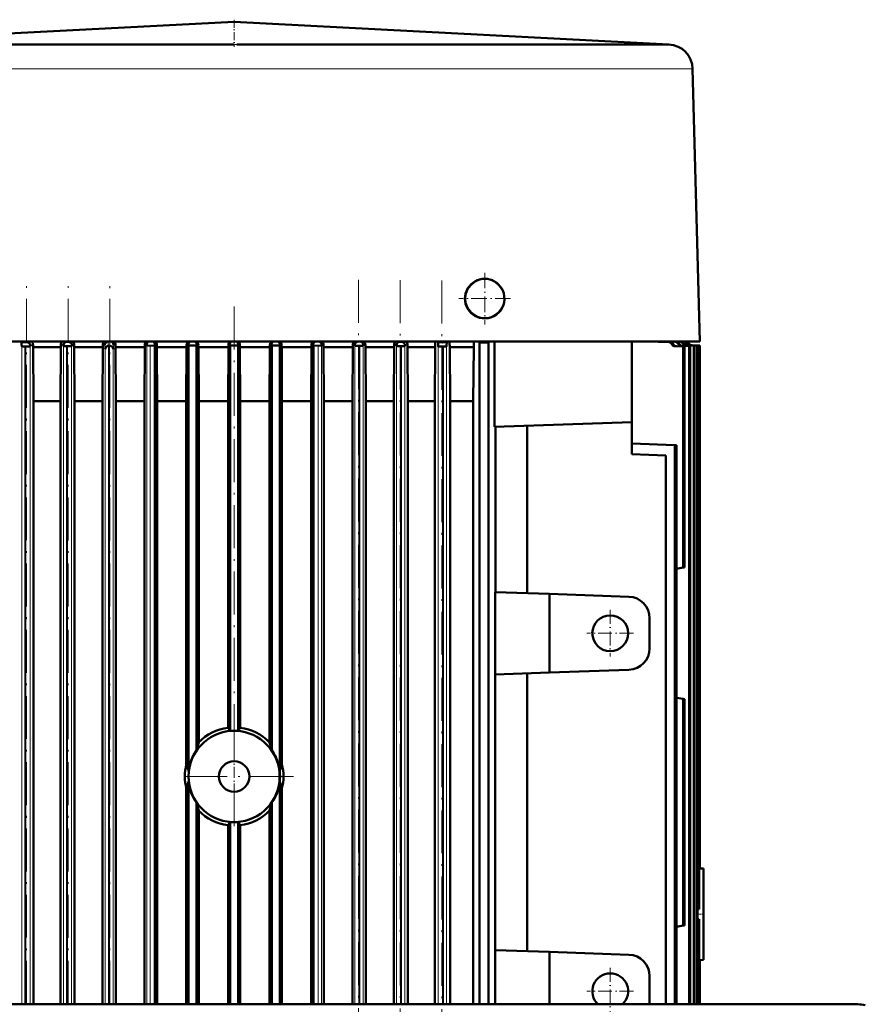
# Model space of a CAD drawing. Extents: x -2073 to 2460, y -1789 to 708.
# Tile 11 of 93: x -1603 to -1367, y 433 to 708. Entities that reach past the tile are written whole.
import ezdxf

# ---------------------------------------------------------------- set-up
doc = ezdxf.new("R2010")
doc.units = 0
doc.linetypes.add('DASHDOT', pattern=[18.5, 12, -3, 0.5, -3])

msp = doc.modelspace()

# ---------------------------------------------------------------- linework, layer by layer
at = {"color": 7, "lineweight": 50}
for p, q in [((-1543.26, 707.67), (-1664.63, 701.38)), ((-1543.26, 707.67), (-1421.89, 701.38)), ((-1644.38, 701.39), (-1551.21, 701.39)), ((-1539.29, 701.39), (-1542.47, 701.38)), ((-1535.31, 701.39), (-1539.29, 701.39)), ((-1535.31, 701.39), (-1500.14, 701.39)), ((-1500.14, 701.39), (-1442.14, 701.39)), ((-1442.14, 701.39), (-1437.7, 701.39)), ((-1437.7, 701.39), (-1423.87, 701.39)), ((-1423.87, 701.39), (-1422.33, 701.39)), ((-1421.96, 701.38), (-1421.89, 701.38)), ((-1415.25, 694.57), (-1413.26, 618.39)), ((-1543.26, 618.39), (-1610.83, 618.39)), ((-1602.6, 618.18), (-1602.83, 618.39)), ((-1600.17, 618.2), (-1602.6, 618.18)), ((-1601.18, 618.19), (-1602.6, 618.18)), ((-1602.51, 617.01), (-1602.56, 617.05)), ((-1601.68, 616.99), (-1601.54, 616.99)), ((-1601.54, 618.19), (-1601.54, 618.12)), ((-1601.54, 616.99), (-1601.41, 616.99)), ((-1601.39, 618.17), (-1601.39, 618.17)), ((-1600.21, 617.07), (-1600.24, 617.04)), ((-1599.41, 617.38), (-1599.4, 616.77)), ((-1591.65, 616.77), (-1599.4, 616.77)), ((-1599.3, 601.71), (-1599.4, 616.77)), ((-1591.75, 601.71), (-1591.65, 616.77)), ((-1591.65, 617.42), (-1591.65, 616.77)), ((-1590.94, 617.16), (-1590.89, 617.11)), ((-1590.02, 617.09), (-1589.88, 617.09)), ((-1589.56, 618.3), (-1589.98, 618.29)), ((-1589.87, 618.29), (-1589.88, 618.24)), ((-1589.88, 617.09), (-1589.75, 617.09)), ((-1589.77, 618.28), (-1589.77, 618.27)), ((-1588.58, 617.18), (-1588.62, 617.14)), ((-1587.92, 617.38), (-1587.91, 616.77)), ((-1579.91, 616.77), (-1587.91, 616.77)), ((-1587.82, 601.71), (-1587.91, 616.77)), ((-1580, 601.71), (-1579.91, 616.77)), ((-1579.9, 617.42), (-1579.91, 616.77)), ((-1577.97, 618.38), (-1578.35, 618.38)), ((-1578.24, 617.17), (-1578.31, 617.17)), ((-1578.24, 617.17), (-1578.22, 617.17)), ((-1578.22, 618.37), (-1578.14, 618.36)), ((-1578.22, 618.34), (-1578.14, 618.36)), ((-1578.22, 617.17), (-1578.09, 617.18)), ((-1578.14, 617.17), (-1578.22, 617.17)), ((-1578.22, 617.16), (-1578.14, 617.17)), ((-1578.04, 617.18), (-1578.09, 617.18)), ((-1577.93, 618.38), (-1577.97, 618.38)), ((-1576.4, 617.39), (-1576.39, 616.77)), ((-1568.2, 616.77), (-1576.39, 616.77)), ((-1576.3, 601.71), (-1576.39, 616.77)), ((-1568.29, 601.71), (-1568.2, 616.77)), ((-1568.2, 617.41), (-1568.2, 616.77)), ((-1567.69, 617.31), (-1567.64, 617.26)), ((-1565.41, 617.24), (-1566.7, 617.23)), ((-1566.51, 617.23), (-1566.56, 617.23)), ((-1566.56, 617.22), (-1566.51, 617.23)), ((-1565.33, 617.32), (-1565.41, 617.24)), ((-1565.41, 617.24), (-1565.41, 433.24)), ((-1564.84, 617.39), (-1564.83, 616.77)), ((-1564.83, 616.77), (-1556.53, 616.77)), ((-1564.75, 601.71), (-1564.83, 616.77)), ((-1556.62, 601.71), (-1556.53, 616.77)), ((-1556.52, 617.41), (-1556.53, 616.77)), ((-1556.06, 617.35), (-1555.98, 617.27)), ((-1555.98, 498.39), (-1555.98, 617.27)), ((-1554.88, 617.27), (-1555.98, 617.27)), ((-1554.91, 617.27), (-1554.91, 617.26)), ((-1554.89, 617.27), (-1554.91, 617.27)), ((-1554.91, 617.26), (-1554.89, 617.27)), ((-1554.89, 617.27), (-1554.91, 617.27)), ((-1554.91, 617.26), (-1554.89, 617.27)), ((-1553.78, 617.27), (-1554.88, 617.27)), ((-1553.71, 617.35), (-1553.78, 617.27)), ((-1553.78, 617.27), (-1553.78, 504.19)), ((-1553.26, 617.4), (-1553.25, 616.77)), ((-1553.25, 616.77), (-1544.88, 616.77)), ((-1553.16, 601.71), (-1553.25, 616.77)), ((-1544.97, 601.71), (-1544.88, 616.77)), ((-1544.88, 617.4), (-1544.88, 616.77)), ((-1544.44, 617.36), (-1544.36, 617.28)), ((-1544.36, 617.28), (-1544.36, 509.64)), ((-1544.36, 617.28), (-1543.36, 617.28)), ((-1543.26, 617.28), (-1543.36, 617.28)), ((-1475.69, 618.39), (-1543.26, 618.39)), ((-1543.16, 617.28), (-1543.26, 617.28)), ((-1543.26, 617.28), (-1543.26, 617.28)), ((-1543.16, 617.28), (-1542.16, 617.28)), ((-1542.08, 617.36), (-1542.16, 617.28)), ((-1542.16, 617.28), (-1542.16, 509.64)), ((-1541.64, 617.4), (-1541.63, 616.77)), ((-1533.27, 616.77), (-1541.63, 616.77)), ((-1541.55, 601.71), (-1541.63, 616.77)), ((-1533.36, 601.71), (-1533.27, 616.77)), ((-1533.26, 617.4), (-1533.27, 616.77)), ((-1532.81, 617.35), (-1532.73, 617.27)), ((-1532.73, 617.27), (-1532.73, 504.19)), ((-1531.63, 617.27), (-1532.73, 617.27)), ((-1530.53, 617.27), (-1531.63, 617.27)), ((-1531.63, 617.27), (-1531.61, 617.26)), ((-1531.63, 617.27), (-1531.61, 617.27)), ((-1531.63, 617.27), (-1531.61, 617.27)), ((-1531.61, 617.27), (-1531.61, 617.26)), ((-1530.46, 617.35), (-1530.53, 617.27)), ((-1530.53, 617.27), (-1530.53, 498.39)), ((-1530, 617.41), (-1529.99, 616.77)), ((-1521.68, 616.77), (-1529.99, 616.77)), ((-1529.9, 601.71), (-1529.99, 616.77)), ((-1521.77, 601.71), (-1521.68, 616.77)), ((-1521.68, 617.39), (-1521.68, 616.77)), ((-1521.19, 617.32), (-1521.11, 617.24)), ((-1521.11, 617.24), (-1521.11, 433.24)), ((-1519.82, 617.23), (-1521.11, 617.24)), ((-1520, 617.23), (-1519.95, 617.23)), ((-1519.95, 617.22), (-1520, 617.23)), ((-1518.83, 617.31), (-1518.88, 617.26)), ((-1518.32, 617.41), (-1518.31, 616.77)), ((-1510.13, 616.77), (-1518.31, 616.77)), ((-1518.22, 601.71), (-1518.31, 616.77)), ((-1510.22, 601.71), (-1510.13, 616.77)), ((-1510.12, 617.39), (-1510.13, 616.77)), ((-1509.56, 617.26), (-1509.52, 617.22)), ((-1508.17, 618.38), (-1508.59, 618.38)), ((-1508.3, 617.17), (-1508.43, 617.18)), ((-1508.38, 618.36), (-1508.3, 618.37)), ((-1508.38, 618.36), (-1508.3, 618.37)), ((-1508.38, 618.36), (-1508.38, 618.36)), ((-1508.38, 618.36), (-1508.3, 618.34)), ((-1508.3, 618.37), (-1508.3, 618.34)), ((-1508.16, 617.17), (-1508.3, 617.17)), ((-1507.21, 617.24), (-1507.25, 617.2)), ((-1506.61, 617.42), (-1506.61, 616.77)), ((-1498.61, 616.77), (-1506.61, 616.77)), ((-1506.51, 601.71), (-1506.61, 616.77)), ((-1498.7, 601.71), (-1498.61, 616.77)), ((-1498.6, 617.38), (-1498.61, 616.77)), ((-1497.94, 617.18), (-1497.9, 617.14)), ((-1496.54, 618.29), (-1496.96, 618.3)), ((-1496.64, 617.09), (-1496.77, 617.09)), ((-1496.75, 618.28), (-1496.75, 618.27)), ((-1496.64, 618.29), (-1496.64, 618.24)), ((-1496.5, 617.09), (-1496.64, 617.09)), ((-1495.58, 617.16), (-1495.63, 617.11)), ((-1494.87, 617.42), (-1494.86, 616.77)), ((-1487.12, 616.77), (-1494.86, 616.77)), ((-1494.77, 601.71), (-1494.86, 616.77)), ((-1487.22, 601.71), (-1487.12, 616.77)), ((-1486.55, 618.39), (-1486.34, 618.2)), ((-1483.92, 618.18), (-1486.34, 618.2)), ((-1486.31, 617.07), (-1486.27, 617.04)), ((-1485.13, 618.17), (-1485.13, 618.17)), ((-1484.97, 616.99), (-1485.11, 616.99)), ((-1484.98, 618.19), (-1484.98, 618.12)), ((-1484.84, 616.99), (-1484.97, 616.99)), ((-1484.01, 617.01), (-1483.96, 617.05)), ((-1483.92, 618.18), (-1483.69, 618.39)), ((-1482.97, 601.71), (-1483.08, 616.77)), ((-1476.33, 616.77), (-1483.08, 616.77)), ((-1476.4, 609.29), (-1476.33, 616.77)), ((-1450.88, 618.39), (-1475.69, 618.39)), ((-1474.77, 618.14), (-1475.07, 618.39)), ((-1474.77, 433.24), (-1474.77, 618.14)), ((-1472.27, 618.14), (-1474.77, 618.14)), ((-1472.27, 618.14), (-1471.97, 618.39)), ((-1472.27, 433.24), (-1472.27, 618.14)), ((-1470.54, 594.55), (-1470.54, 618.39)), ((-1435.78, 618.39), (-1450.88, 618.39)), ((-1413.26, 618.39), (-1435.78, 618.39)), ((-1432.26, 595.89), (-1432.26, 618.39)), ((-1421.94, 618.21), (-1427.92, 618.39)), ((-1421.52, 618.23), (-1426.48, 618.39)), ((-1420.18, 618.31), (-1422.57, 618.39)), ((-1419.86, 618.33), (-1421.56, 618.39)), ((-1417.94, 616.98), (-1420.16, 617.05)), ((-1417.57, 617), (-1419.76, 617.07)), ((-1416.19, 617.08), (-1418.41, 617.16)), ((-1415.92, 617.1), (-1418.11, 617.18)), ((-1417.94, 616.98), (-1417.57, 617)), ((-1417.94, 555.24), (-1417.94, 616.98)), ((-1417.57, 617), (-1417.57, 555.3)), ((-1414.9, 617.17), (-1417.12, 617.24)), ((-1414.7, 617.18), (-1416.9, 617.26)), ((-1414, 617.23), (-1416.22, 617.31)), ((-1416.19, 617.08), (-1415.92, 617.1)), ((-1416.19, 496.89), (-1416.19, 617.08)), ((-1413.87, 617.24), (-1416.08, 617.32)), ((-1415.92, 496.89), (-1415.92, 617.1)), ((-1413.46, 617.27), (-1415.68, 617.35)), ((-1413.4, 617.27), (-1415.61, 617.35)), ((-1413.26, 617.28), (-1415.48, 617.36)), ((-1415.48, 617.36), (-1413.26, 617.28)), ((-1414.9, 496.89), (-1414.9, 617.17)), ((-1414.9, 617.17), (-1414.8, 617.17)), ((-1414.8, 617.17), (-1414.7, 617.18)), ((-1414.7, 496.89), (-1414.7, 617.18)), ((-1414, 617.23), (-1414, 496.89)), ((-1414, 617.23), (-1413.93, 617.23)), ((-1413.93, 617.23), (-1413.87, 617.24)), ((-1413.87, 617.24), (-1413.87, 496.89)), ((-1413.46, 496.89), (-1413.46, 617.27)), ((-1413.46, 617.27), (-1413.43, 617.27)), ((-1413.43, 617.27), (-1413.4, 617.27)), ((-1413.4, 496.89), (-1413.4, 617.27)), ((-1413.26, 617.28), (-1413.26, 496.89)), ((-1413.26, 617.28), (-1413.26, 496.89)), ((-1413.26, 617.28), (-1413.26, 617.28)), ((-1476.48, 601.71), (-1476.4, 609.29)), ((-1599.3, 433.24), (-1599.3, 601.71)), ((-1599.3, 601.71), (-1591.75, 601.71)), ((-1591.75, 433.24), (-1591.75, 601.71)), ((-1587.82, 433.24), (-1587.82, 601.71)), ((-1587.82, 601.71), (-1580, 601.71)), ((-1580, 433.24), (-1580, 601.71)), ((-1576.3, 433.24), (-1576.3, 601.71)), ((-1576.3, 601.71), (-1568.29, 601.71)), ((-1568.29, 433.24), (-1568.29, 601.71)), ((-1564.75, 433.24), (-1564.75, 601.71)), ((-1564.75, 601.71), (-1556.62, 601.71)), ((-1556.62, 500.2), (-1556.62, 601.71)), ((-1553.16, 506.42), (-1553.16, 601.71)), ((-1553.16, 601.71), (-1544.97, 601.71)), ((-1544.97, 510.5), (-1544.97, 601.71)), ((-1541.55, 510.5), (-1541.55, 601.71)), ((-1541.55, 601.71), (-1533.36, 601.71)), ((-1533.36, 506.42), (-1533.36, 601.71)), ((-1529.9, 500.2), (-1529.9, 601.71)), ((-1529.9, 601.71), (-1521.77, 601.71)), ((-1521.77, 433.24), (-1521.77, 601.71)), ((-1518.22, 433.24), (-1518.22, 601.71)), ((-1518.22, 601.71), (-1510.22, 601.71)), ((-1510.22, 433.24), (-1510.22, 601.71)), ((-1506.51, 433.24), (-1506.51, 601.71)), ((-1506.51, 601.71), (-1498.7, 601.71)), ((-1498.7, 433.24), (-1498.7, 601.71)), ((-1494.77, 433.24), (-1494.77, 601.71)), ((-1494.77, 601.71), (-1487.22, 601.71)), ((-1487.22, 433.24), (-1487.22, 601.71)), ((-1482.97, 433.24), (-1482.97, 601.71)), ((-1482.97, 601.71), (-1477.14, 601.71)), ((-1477.14, 601.71), (-1476.48, 601.71)), ((-1476.48, 433.24), (-1476.48, 601.71)), ((-1470.54, 594.55), (-1432.26, 595.89)), ((-1470.29, 548.39), (-1470.29, 594.56)), ((-1461.45, 594.87), (-1461.45, 548.08)), ((-1432.26, 595.89), (-1432.26, 586.89)), ((-1420.24, 589.47), (-1432.26, 589.89)), ((-1420.24, 589.47), (-1419.76, 589.45)), ((-1420.24, 589.47), (-1420.24, 496.89)), ((-1419.76, 589.45), (-1419.76, 496.89)), ((-1432.26, 586.89), (-1422.76, 586.56)), ((-1422.76, 586.56), (-1422.76, 433.24)), ((-1419.76, 554.92), (-1417.94, 555.24)), ((-1417.57, 555.3), (-1417.94, 555.24)), ((-1470.34, 525.38), (-1470.34, 548.39)), ((-1470.34, 548.39), (-1455.26, 547.87)), ((-1433.05, 547.09), (-1455.26, 547.87)), ((-1455.26, 525.91), (-1455.26, 547.87)), ((-1427.26, 532.68), (-1427.26, 541.09)), ((-1455.26, 525.91), (-1470.34, 525.38)), ((-1470.34, 448.39), (-1470.34, 525.38)), ((-1461.45, 525.69), (-1461.45, 448.08)), ((-1433.05, 526.69), (-1455.26, 525.91)), ((-1419.76, 518.86), (-1417.94, 518.54)), ((-1417.57, 518.48), (-1417.94, 518.54)), ((-1417.94, 496.89), (-1417.94, 518.54)), ((-1417.57, 518.48), (-1417.57, 496.89)), ((-1530.53, 498.39), (-1530.58, 498.19)), ((-1530.58, 495.58), (-1530.58, 498.19)), ((-1530.53, 495.39), (-1530.53, 498.39)), ((-1555.98, 495.39), (-1555.98, 433.24)), ((-1530.58, 495.58), (-1530.53, 495.39)), ((-1530.53, 495.39), (-1530.53, 433.24)), ((-1420.24, 496.89), (-1420.24, 433.24)), ((-1419.76, 496.89), (-1419.76, 433.24)), ((-1417.94, 455.24), (-1417.94, 496.89)), ((-1417.57, 496.89), (-1417.57, 455.3)), ((-1416.19, 433.24), (-1416.19, 496.89)), ((-1415.92, 433.24), (-1415.92, 496.89)), ((-1414.9, 433.24), (-1414.9, 496.89)), ((-1414.7, 433.24), (-1414.7, 496.89)), ((-1414, 496.89), (-1414, 433.24)), ((-1413.87, 496.89), (-1413.87, 433.24)), ((-1413.46, 459.79), (-1413.46, 496.89)), ((-1413.4, 465.67), (-1413.4, 496.89)), ((-1413.26, 496.89), (-1413.26, 471.13)), ((-1413.26, 496.89), (-1413.26, 471.18)), ((-1556.62, 493.58), (-1556.62, 433.24)), ((-1529.9, 493.58), (-1529.9, 433.24)), ((-1553.78, 489.59), (-1553.78, 433.24)), ((-1553.16, 433.24), (-1553.16, 487.36)), ((-1533.36, 433.24), (-1533.36, 487.36)), ((-1532.73, 489.59), (-1532.73, 433.24)), ((-1544.36, 484.13), (-1544.36, 433.24)), ((-1542.16, 484.13), (-1542.16, 433.24)), ((-1544.97, 433.24), (-1544.97, 483.27)), ((-1541.55, 433.24), (-1541.55, 483.27)), ((-1413.26, 471.13), (-1413.4, 471.14)), ((-1413.26, 471.18), (-1412.26, 471.14)), ((-1413.26, 471.13), (-1413.26, 471.18)), ((-1412.26, 471.14), (-1412.26, 445.64)), ((-1413.87, 459.83), (-1413.46, 459.79)), ((-1413.46, 456.98), (-1413.87, 456.95)), ((-1413.46, 456.98), (-1413.46, 433.24)), ((-1419.76, 454.92), (-1417.94, 455.24)), ((-1417.57, 455.3), (-1417.94, 455.24)), ((-1413.4, 451.1), (-1413.4, 433.24)), ((-1470.34, 433.24), (-1470.34, 448.39)), ((-1455.26, 447.87), (-1470.34, 448.39)), ((-1455.26, 433.24), (-1455.26, 447.87)), ((-1433.05, 447.09), (-1455.26, 447.87)), ((-1413.4, 445.64), (-1413.26, 445.64)), ((-1413.26, 445.59), (-1413.26, 445.64)), ((-1413.26, 445.64), (-1413.26, 433.24)), ((-1412.26, 445.64), (-1413.26, 445.59)), ((-1413.26, 445.59), (-1413.26, 433.24)), ((-1427.26, 433.24), (-1427.26, 441.09)), ((-1384.12, 433.24), (-1696.92, 433.24)), ((-1384.12, 433.24), (-1369.13, 433.24))]:
    msp.add_line(p, q, dxfattribs=at)
at = {"color": 7, "linetype": 'DASHDOT', "lineweight": 18, "ltscale": 0.188602}
msp.add_line((-1543.26, 708.29), (-1543.26, 700.75), dxfattribs=at)
at = {"color": 7, "lineweight": 18}
for p, q in [((-1542.47, 701.38), (-1543.26, 701.38)), ((-1649.33, 694.57), (-1543.32, 694.57)), ((-1543.32, 694.57), (-1543.2, 694.57)), ((-1543.2, 694.57), (-1499.32, 694.57)), ((-1499.32, 694.57), (-1437.19, 694.57)), ((-1437.19, 694.57), (-1415.25, 694.57)), ((-1602.56, 617.05), (-1600.21, 617.07)), ((-1602.51, 433.24), (-1602.51, 617.01)), ((-1601.68, 496.89), (-1601.68, 616.99)), ((-1601.41, 496.89), (-1601.41, 616.99)), ((-1601.18, 618.19), (-1601.16, 618.22)), ((-1601.16, 618.22), (-1601.13, 618.24)), ((-1600.24, 433.24), (-1600.24, 617.04)), ((-1600.19, 617.17), (-1600.17, 617.19)), ((-1600.17, 617.19), (-1600.14, 617.22)), ((-1600.14, 617.22), (-1600.12, 617.24)), ((-1599.42, 617.36), (-1599.41, 617.38)), ((-1591.63, 617.41), (-1591.65, 617.42)), ((-1591.58, 617.37), (-1591.63, 617.41)), ((-1590.99, 617.32), (-1591.04, 617.36)), ((-1590.95, 617.28), (-1590.99, 617.32)), ((-1590.94, 617.16), (-1588.58, 617.18)), ((-1590.89, 433.24), (-1590.89, 617.11)), ((-1590.02, 496.89), (-1590.02, 617.09)), ((-1589.75, 496.89), (-1589.75, 617.09)), ((-1588.62, 433.24), (-1588.62, 617.14)), ((-1588.57, 617.28), (-1588.55, 617.29)), ((-1588.55, 617.29), (-1588.53, 617.32)), ((-1588.53, 617.32), (-1588.48, 617.36)), ((-1587.93, 617.37), (-1587.92, 617.38)), ((-1579.89, 617.41), (-1579.9, 617.42)), ((-1579.26, 616.21), (-1579.31, 616.25)), ((-1579.26, 433.24), (-1579.26, 616.21)), ((-1578.35, 618.38), (-1578.36, 618.39)), ((-1578.36, 496.89), (-1578.36, 617.17)), ((-1578.32, 617.25), (-1577.96, 617.25)), ((-1578.24, 617.17), (-1578.32, 617.25)), ((-1578.09, 496.89), (-1578.09, 617.18)), ((-1578.04, 617.18), (-1577.96, 617.25)), ((-1577.93, 618.38), (-1577.92, 618.39)), ((-1577, 616.21), (-1576.95, 616.25)), ((-1577, 433.24), (-1577, 616.21)), ((-1576.9, 616.99), (-1576.89, 617.41)), ((-1576.41, 617.37), (-1576.4, 617.39)), ((-1568.18, 617.4), (-1568.2, 617.41)), ((-1567.73, 617.46), (-1567.77, 617.49)), ((-1567.7, 617.43), (-1567.73, 617.46)), ((-1567.69, 617.31), (-1565.33, 617.32)), ((-1567.64, 433.24), (-1567.64, 617.26)), ((-1566.7, 433.24), (-1566.7, 617.23)), ((-1565.3, 617.44), (-1565.32, 617.42)), ((-1564.85, 617.38), (-1564.89, 617.35)), ((-1564.84, 617.39), (-1564.85, 617.38)), ((-1556.51, 617.39), (-1556.52, 617.41)), ((-1556.08, 617.46), (-1556.1, 617.49)), ((-1556.06, 617.35), (-1553.71, 617.35)), ((-1553.69, 617.46), (-1553.67, 617.49)), ((-1553.27, 617.38), (-1553.26, 617.4)), ((-1544.88, 617.4), (-1544.87, 617.39)), ((-1544.46, 617.49), (-1544.45, 617.48)), ((-1544.44, 617.36), (-1542.08, 617.36)), ((-1541.65, 617.39), (-1541.64, 617.4)), ((-1533.26, 617.4), (-1533.25, 617.38)), ((-1532.85, 617.48), (-1532.83, 617.46)), ((-1532.81, 617.35), (-1530.46, 617.35)), ((-1530.42, 617.48), (-1530.44, 617.46)), ((-1530, 617.41), (-1530.01, 617.39)), ((-1521.66, 617.38), (-1521.68, 617.39)), ((-1521.2, 617.42), (-1521.27, 617.49)), ((-1521.19, 617.32), (-1518.83, 617.31)), ((-1519.82, 433.24), (-1519.82, 617.23)), ((-1518.88, 433.24), (-1518.88, 617.26)), ((-1518.82, 617.43), (-1518.75, 617.49)), ((-1518.33, 617.4), (-1518.32, 617.41)), ((-1510.12, 617.39), (-1510.11, 617.37)), ((-1509.62, 617.41), (-1509.59, 617.38)), ((-1509.59, 617.38), (-1509.58, 617.36)), ((-1509.56, 617.26), (-1507.21, 617.24)), ((-1509.52, 617.22), (-1509.52, 433.24)), ((-1508.6, 618.39), (-1508.59, 618.38)), ((-1508.43, 617.18), (-1508.43, 496.89)), ((-1508.16, 618.39), (-1508.17, 618.38)), ((-1508.16, 617.17), (-1508.16, 496.89)), ((-1507.25, 617.2), (-1507.25, 433.24)), ((-1507.17, 617.38), (-1507.19, 617.37)), ((-1507.12, 617.43), (-1507.17, 617.38)), ((-1507.09, 617.45), (-1507.12, 617.43)), ((-1506.61, 617.42), (-1506.63, 617.41)), ((-1498.6, 617.38), (-1498.59, 617.37)), ((-1497.98, 617.3), (-1497.95, 617.28)), ((-1497.94, 617.18), (-1495.58, 617.16)), ((-1497.9, 617.14), (-1497.9, 433.24)), ((-1496.77, 617.09), (-1496.77, 496.89)), ((-1496.5, 617.09), (-1496.5, 496.89)), ((-1495.63, 617.11), (-1495.63, 433.24)), ((-1495.55, 617.29), (-1495.57, 617.28)), ((-1495.52, 617.32), (-1495.55, 617.29)), ((-1495.5, 617.35), (-1495.52, 617.32)), ((-1495.47, 617.37), (-1495.5, 617.35)), ((-1494.88, 617.41), (-1494.94, 617.37)), ((-1494.87, 617.42), (-1494.88, 617.41)), ((-1486.31, 617.07), (-1483.96, 617.05)), ((-1486.27, 617.04), (-1486.27, 433.24)), ((-1485.11, 616.99), (-1485.11, 496.89)), ((-1484.84, 616.99), (-1484.84, 496.89)), ((-1484.01, 617.01), (-1484.01, 433.24)), ((-1421.52, 618.23), (-1421.94, 618.21)), ((-1420.64, 617.65), (-1421.05, 617.63)), ((-1419.86, 618.33), (-1420.18, 618.31)), ((-1419.76, 617.07), (-1420.16, 617.05)), ((-1418.99, 617.75), (-1419.29, 617.73)), ((-1418.11, 617.18), (-1418.41, 617.16)), ((-1417.78, 617.84), (-1418, 617.82)), ((-1416.9, 617.26), (-1417.12, 617.24)), ((-1416.08, 617.32), (-1416.22, 617.31)), ((-1415.61, 617.35), (-1415.68, 617.35)), ((-1415.48, 617.36), (-1415.48, 617.36)), ((-1601.68, 433.24), (-1601.68, 496.89)), ((-1601.41, 433.24), (-1601.41, 496.89)), ((-1590.02, 433.24), (-1590.02, 496.89)), ((-1589.75, 433.24), (-1589.75, 496.89)), ((-1578.36, 433.24), (-1578.36, 496.89)), ((-1578.09, 433.24), (-1578.09, 496.89)), ((-1508.43, 496.89), (-1508.43, 433.24)), ((-1508.16, 496.89), (-1508.16, 433.24)), ((-1496.77, 496.89), (-1496.77, 433.24)), ((-1496.5, 496.89), (-1496.5, 433.24)), ((-1485.11, 496.89), (-1485.11, 433.24)), ((-1484.84, 496.89), (-1484.84, 433.24)), ((-1369.13, 433.05), (-1369.13, 433.24))]:
    msp.add_line(p, q, dxfattribs=at)
at = {"color": 7, "linetype": 'DASHDOT', "lineweight": 18}
for p, q in [((-1601.24, 414.86), (-1601.24, 635.42)), ((-1589.62, 414.85), (-1589.62, 635.53)), ((-1578, 414.84), (-1578, 635.59)), ((-1508.52, 635.62), (-1508.52, 414.84)), ((-1496.9, 635.53), (-1496.9, 414.85)), ((-1485.27, 635.42), (-1485.27, 414.86)), ((-1543.26, 628.13), (-1543.26, 498.87)), ((-1543.26, 513.46), (-1543.26, 480.31)), ((-1526.68, 496.89), (-1559.83, 496.89))]:
    msp.add_line(p, q, dxfattribs=at)
at = {"color": 7, "linetype": 'DASHDOT', "lineweight": 18, "ltscale": 0.359885}
for p, q in [((-1473.29, 637.58), (-1473.29, 623.19)), ((-1466.09, 630.38), (-1480.49, 630.38))]:
    msp.add_line(p, q, dxfattribs=at)
at = {"color": 7, "linetype": 'DASHDOT', "lineweight": 18, "ltscale": 0.357834}
msp.add_line((-1473.26, 637.55), (-1473.26, 623.23), dxfattribs=at)
at = {"color": 7, "linetype": 'DASHDOT', "lineweight": 18, "ltscale": 0.357831}
msp.add_line((-1466.1, 630.39), (-1480.42, 630.39), dxfattribs=at)
at = {"color": 7, "linetype": 'DASHDOT', "lineweight": 18, "ltscale": 0.325}
for p, q in [((-1438.26, 543.39), (-1438.26, 530.39)), ((-1431.76, 536.89), (-1444.76, 536.89)), ((-1438.26, 443.39), (-1438.26, 430.39)), ((-1431.76, 436.89), (-1444.76, 436.89))]:
    msp.add_line(p, q, dxfattribs=at)
at = {"color": 7, "linetype": 'DASHDOT', "lineweight": 18, "ltscale": 0.255003}
msp.add_line((-1543.26, 491.79), (-1543.26, 501.99), dxfattribs=at)
at = {"color": 7, "linetype": 'DASHDOT', "lineweight": 18, "ltscale": 0.048346}
msp.add_line((-1412.1, 458.39), (-1414.03, 458.39), dxfattribs=at)
at = {"color": 7, "lineweight": 50}
for points in [[(-1468.04, 628.64), (-1467.87, 629.32), (-1467.8, 630.03), (-1467.83, 630.97), (-1468, 631.91), (-1468.14, 632.36), (-1468.32, 632.8), (-1468.53, 633.21)], [(-1602.6, 618.18), (-1602.59, 617.49), (-1602.57, 617.08), (-1602.56, 617.06), (-1602.56, 617.05), (-1602.56, 617.05)], [(-1602.51, 617.01), (-1602.51, 617.01), (-1602.51, 617.01), (-1602.47, 617), (-1602.24, 616.99), (-1601.68, 616.99)], [(-1600.19, 617.17), (-1600.2, 617.38), (-1600.23, 617.51), (-1600.39, 617.81), (-1600.65, 618.05), (-1600.99, 618.18), (-1601.18, 618.19)], [(-1589.98, 618.29), (-1590.32, 618.23), (-1590.63, 618.05), (-1590.84, 617.78), (-1590.94, 617.49), (-1590.95, 617.28)], [(-1590.02, 617.09), (-1590.84, 617.1), (-1590.88, 617.11), (-1590.89, 617.11), (-1590.89, 617.11)], [(-1589.56, 618.3), (-1589.19, 618.23), (-1588.88, 618.04), (-1588.76, 617.9), (-1588.61, 617.61), (-1588.58, 617.49), (-1588.57, 617.28)], [(-1579.37, 617.41), (-1579.32, 617.7), (-1579.18, 617.95), (-1578.99, 618.16), (-1578.81, 618.27), (-1578.47, 618.37)], [(-1578.36, 617.17), (-1578.68, 617.07), (-1578.88, 616.95), (-1579.04, 616.79), (-1579.18, 616.57), (-1579.26, 616.21)], [(-1578.04, 617.18), (-1577.67, 617.11), (-1577.44, 616.99), (-1577.26, 616.83), (-1577.13, 616.66), (-1577.04, 616.46), (-1577, 616.21)], [(-1577.93, 618.38), (-1577.75, 618.37), (-1577.45, 618.27), (-1577.2, 618.09), (-1577.01, 617.85), (-1576.91, 617.56), (-1576.89, 617.41)], [(-1566.7, 617.23), (-1567.38, 617.24), (-1567.59, 617.25), (-1567.63, 617.26), (-1567.64, 617.26), (-1567.64, 617.26)], [(-1519.82, 617.23), (-1519.13, 617.24), (-1518.92, 617.25), (-1518.88, 617.26), (-1518.88, 617.26), (-1518.88, 617.26)], [(-1518.82, 617.43), (-1518.83, 617.67), (-1518.88, 617.82), (-1519.01, 618.05), (-1519.21, 618.25), (-1519.47, 618.39)], [(-1508.59, 618.38), (-1508.95, 618.32), (-1509.26, 618.13), (-1509.47, 617.85), (-1509.55, 617.63), (-1509.58, 617.36)], [(-1509.02, 617.18), (-1509.5, 617.21), (-1509.52, 617.22), (-1509.52, 617.22), (-1509.52, 617.22)], [(-1507.19, 617.37), (-1507.2, 617.58), (-1507.24, 617.71), (-1507.39, 618), (-1507.65, 618.23), (-1507.98, 618.36), (-1508.17, 618.38)], [(-1508.16, 617.17), (-1507.49, 617.18), (-1507.3, 617.19), (-1507.26, 617.19), (-1507.25, 617.2), (-1507.25, 617.2)], [(-1497.95, 617.28), (-1497.94, 617.49), (-1497.85, 617.77), (-1497.64, 618.04), (-1497.33, 618.23), (-1496.96, 618.3)], [(-1495.57, 617.28), (-1495.58, 617.5), (-1495.61, 617.63), (-1495.77, 617.92), (-1496.03, 618.15), (-1496.36, 618.28), (-1496.54, 618.29)], [(-1496.5, 617.09), (-1495.68, 617.1), (-1495.64, 617.11), (-1495.63, 617.11), (-1495.63, 617.11)], [(-1486.31, 617.07), (-1486.31, 617.08), (-1486.32, 617.09), (-1486.33, 617.21), (-1486.34, 618.2)], [(-1484.01, 617.01), (-1484.01, 617.01), (-1484.01, 617.01), (-1484.04, 617), (-1484.27, 616.99), (-1484.84, 616.99)], [(-1483.92, 618.18), (-1483.93, 617.31), (-1483.95, 617.08), (-1483.95, 617.06), (-1483.96, 617.05), (-1483.96, 617.05)], [(-1556.62, 500.2), (-1556.29, 499.4), (-1556.04, 498.62), (-1555.98, 498.39)], [(-1529.9, 500.2), (-1530.23, 499.4), (-1530.48, 498.62), (-1530.53, 498.39)], [(-1555.98, 495.39), (-1556.26, 494.44), (-1556.62, 493.58)], [(-1530.53, 495.39), (-1530.25, 494.44), (-1529.9, 493.58)]]:
    msp.add_lwpolyline(points, dxfattribs=at)
at = {"color": 7, "lineweight": 18}
for points in [[(-1600.12, 617.24), (-1600.01, 617.31), (-1599.91, 617.33), (-1599.8, 617.3), (-1599.7, 617.26), (-1599.58, 617.26)], [(-1591.32, 617.37), (-1591.43, 617.33), (-1591.58, 617.37)], [(-1591.04, 617.36), (-1591.15, 617.42), (-1591.26, 617.4), (-1591.32, 617.37)], [(-1588.48, 617.36), (-1588.4, 617.4), (-1588.32, 617.4), (-1588.27, 617.37), (-1588.17, 617.31), (-1588.1, 617.29), (-1588.07, 617.29)], [(-1588.07, 617.29), (-1588.02, 617.3), (-1587.93, 617.37)], [(-1579.63, 617.41), (-1579.72, 617.35), (-1579.76, 617.34), (-1579.83, 617.35)], [(-1579.37, 617.41), (-1579.42, 617.45), (-1579.47, 617.48), (-1579.51, 617.48), (-1579.58, 617.45), (-1579.63, 617.41)], [(-1578.32, 617.25), (-1578.33, 617.25), (-1578.35, 617.27), (-1578.36, 617.3), (-1578.43, 617.55), (-1578.46, 617.96), (-1578.47, 618.37)], [(-1577.96, 617.25), (-1577.96, 617.25), (-1577.97, 617.27), (-1577.97, 617.36), (-1577.97, 618.38)], [(-1576.95, 616.25), (-1576.95, 616.25), (-1576.95, 616.26), (-1576.94, 616.29), (-1576.9, 616.99)], [(-1576.89, 617.41), (-1576.82, 617.46), (-1576.75, 617.47), (-1576.71, 617.44), (-1576.61, 617.36), (-1576.56, 617.32), (-1576.53, 617.31)], [(-1576.53, 617.31), (-1576.49, 617.32), (-1576.46, 617.33), (-1576.41, 617.37)], [(-1567.97, 617.44), (-1568.03, 617.37), (-1568.06, 617.35), (-1568.09, 617.35), (-1568.11, 617.35)], [(-1567.77, 617.49), (-1567.82, 617.52), (-1567.85, 617.53), (-1567.89, 617.51), (-1567.97, 617.44)], [(-1564.96, 617.33), (-1565.01, 617.36), (-1565.09, 617.46), (-1565.15, 617.51), (-1565.22, 617.51), (-1565.28, 617.46), (-1565.3, 617.44)], [(-1556.43, 617.35), (-1556.46, 617.35), (-1556.51, 617.39)], [(-1556.1, 617.49), (-1556.16, 617.54), (-1556.19, 617.56), (-1556.22, 617.55), (-1556.26, 617.52), (-1556.35, 617.41), (-1556.4, 617.36), (-1556.43, 617.35)], [(-1553.67, 617.49), (-1553.61, 617.54), (-1553.58, 617.55), (-1553.55, 617.55), (-1553.53, 617.54), (-1553.5, 617.5), (-1553.43, 617.42), (-1553.39, 617.36), (-1553.37, 617.35)], [(-1553.37, 617.35), (-1553.33, 617.34), (-1553.31, 617.35), (-1553.27, 617.38)], [(-1544.78, 617.35), (-1544.75, 617.37), (-1544.68, 617.45), (-1544.64, 617.52), (-1544.59, 617.56), (-1544.55, 617.56)], [(-1544.55, 617.56), (-1544.51, 617.54), (-1544.46, 617.49)], [(-1542.07, 617.48), (-1542.01, 617.54), (-1541.97, 617.56), (-1541.93, 617.56), (-1541.91, 617.55), (-1541.83, 617.45), (-1541.77, 617.37), (-1541.74, 617.35)], [(-1541.74, 617.35), (-1541.71, 617.35), (-1541.69, 617.36), (-1541.65, 617.39)], [(-1533.25, 617.38), (-1533.21, 617.35), (-1533.19, 617.34), (-1533.15, 617.35)], [(-1533.15, 617.35), (-1533.13, 617.36), (-1533.1, 617.4), (-1533.04, 617.48), (-1533, 617.53), (-1532.98, 617.54), (-1532.95, 617.55), (-1532.92, 617.55), (-1532.9, 617.53), (-1532.85, 617.48)], [(-1530.09, 617.35), (-1530.12, 617.36), (-1530.15, 617.38), (-1530.24, 617.51), (-1530.28, 617.54), (-1530.32, 617.56), (-1530.34, 617.55)], [(-1530.01, 617.39), (-1530.03, 617.37), (-1530.07, 617.35), (-1530.09, 617.35)], [(-1521.55, 617.33), (-1521.59, 617.33), (-1521.62, 617.34), (-1521.66, 617.38)], [(-1521.27, 617.49), (-1521.3, 617.51), (-1521.34, 617.52), (-1521.38, 617.51), (-1521.42, 617.47), (-1521.49, 617.38), (-1521.53, 617.34), (-1521.55, 617.33)], [(-1518.75, 617.49), (-1518.7, 617.52), (-1518.67, 617.53), (-1518.63, 617.51), (-1518.55, 617.44)], [(-1518.55, 617.44), (-1518.48, 617.37), (-1518.45, 617.35), (-1518.43, 617.35), (-1518.4, 617.35)], [(-1510.11, 617.37), (-1510.05, 617.33), (-1510.03, 617.32), (-1509.99, 617.31)], [(-1509.99, 617.31), (-1509.96, 617.32), (-1509.92, 617.34), (-1509.82, 617.43), (-1509.77, 617.46), (-1509.68, 617.45), (-1509.62, 617.41)], [(-1506.9, 617.42), (-1506.98, 617.47), (-1507.09, 617.45)], [(-1506.73, 617.34), (-1506.77, 617.34), (-1506.81, 617.36), (-1506.9, 617.42)], [(-1498.59, 617.37), (-1498.49, 617.3), (-1498.45, 617.29)], [(-1498.45, 617.29), (-1498.4, 617.29), (-1498.3, 617.34)], [(-1498.3, 617.34), (-1498.21, 617.39), (-1498.04, 617.36), (-1497.98, 617.3)], [(-1494.94, 617.37), (-1495.03, 617.32), (-1495.13, 617.34), (-1495.24, 617.39), (-1495.33, 617.42), (-1495.38, 617.42), (-1495.47, 617.37)]]:
    msp.add_lwpolyline(points, dxfattribs=at)
msp.add_circle((-1473.26, 630.39), 5.31, dxfattribs=at)
at = {"color": 7, "lineweight": 50}
for centre, radius in [((-1438.26, 536.89), 5), ((-1543.26, 496.89), 4.25)]:
    msp.add_circle(centre, radius, dxfattribs=at)
for centre, radius, start, end in [((-1551.22, -2678.55), 3379.94, 89.86506, 89.99985), ((-1422.3, 691.66), 9.73, 87.9681, 90.1572), ((-1422.25, 694.39), 7, 1.4999, 87.0351), ((-1473.29, 630.38), 5.54, 89.6888, 270.3112), ((-1473.29, 630.39), 5.53, 30.6825, 89.6622), ((-1473.29, 630.38), 5.53, 270.3404, 341.6303), ((-1601.59, 617.17), 1.02, 78.8663, 87.1576), ((-1601.61, 617.12), 1.07, 78.3567, 86.2738), ((-1601.18, 617.2), 0.99, 102.6557, 111.606), ((-1601.71, 648.56), 31.57, 270.5423, 271.4711), ((-1601.12, 628.91), 11.9, 271.0748, 273.7904), ((-1600.34, 617.39), 0.366, 270.4846, 284.7527), ((-1600.55, 617.17), 0.359, 344.8969, 0.6015), ((-1600.95, 617.36), 1.55, 0.7326, 41.9552), ((-1590.18, 617.41), 1.47, 137.9831, 179.3488), ((-1589.55, 617.3), 0.994, 102.4978, 109.0804), ((-1589.96, 617.28), 1.02, 78.7581, 84.9683), ((-1589.98, 617.23), 1.06, 78.1719, 84.1129), ((-1589.98, 646.98), 29.89, 270.4495, 271.501), ((-1589.34, 625.98), 8.87, 270.942, 274.2898), ((-1588.68, 617.33), 0.199, 271.0227, 288.0934), ((-1588.95, 617.27), 0.38, 345.2509, 0.601), ((-1589.45, 617.36), 1.53, 0.6964, 41.983), ((-1578.43, 617.4), 1.48, 138.0148, 179.3723), ((-1578.35, 617.37), 1.01, 90.3627, 96.8297), ((-1577.92, 617.37), 1.53, 0.6698, 41.9925), ((-1566.71, 617.4), 1.48, 138.0272, 179.3838), ((-1566.74, 617.48), 0.959, 108.061, 182.9423), ((-1566.28, 617.48), 0.962, 356.9133, 71.4759), ((-1565.74, 617.42), 0.42, 345.7843, 0.6069), ((-1566.36, 617.37), 1.52, 0.659, 41.9806), ((-1555.03, 617.39), 1.49, 138.0278, 179.3864), ((-1555.12, 617.51), 0.957, 114.1945, 183.0709), ((-1554.65, 617.51), 0.959, 356.8661, 65.6188), ((-1554.13, 617.46), 0.44, 345.9937, 0.6242), ((-1554.76, 617.38), 1.51, 0.6374, 41.9777), ((-1543.38, 617.38), 1.5, 138.022, 179.3818), ((-1543.5, 617.53), 0.957, 116.0278, 183.1282), ((-1543.99, 617.47), 0.457, 179.3494, 193.835), ((-1543.36, 616.28), 1, 84.2333, 90.0103), ((-1543.36, 616.26), 1.03, 84.4623, 90.0058), ((-1543.16, 616.28), 1, 89.99, 95.7665), ((-1543.16, 616.26), 1.03, 89.9942, 95.5377), ((-1543.02, 617.53), 0.957, 356.8758, 63.9713), ((-1542.52, 617.47), 0.457, 346.1651, 0.6506), ((-1543.14, 617.38), 1.5, 0.6256, 41.9711), ((-1531.75, 617.38), 1.51, 138.0136, 179.3712), ((-1531.87, 617.51), 0.959, 114.3796, 183.1382), ((-1532.39, 617.46), 0.44, 179.3758, 194.0064), ((-1531.4, 617.51), 0.957, 356.9338, 65.8029), ((-1531.49, 617.39), 1.49, 0.6136, 41.972), ((-1520.16, 617.37), 1.52, 138.0193, 179.3409), ((-1520.24, 617.48), 0.962, 108.5241, 183.0867), ((-1520.78, 617.42), 0.42, 179.3931, 194.2158), ((-1519.81, 617.4), 1.48, 0.6162, 41.9728), ((-1508.6, 617.37), 1.53, 138.0078, 179.332), ((-1509.17, 617.36), 0.401, 179.4006, 194.4624), ((-1508.26, 645.44), 28.26, 268.464, 269.6594), ((-1508.09, 617.4), 1.48, 0.6325, 41.9801), ((-1497.06, 617.36), 1.54, 138.0178, 179.3029), ((-1497.57, 617.27), 0.38, 179.3998, 194.749), ((-1497.83, 617.33), 0.202, 251.9923, 268.8644), ((-1497.18, 625.94), 8.84, 265.7036, 269.0646), ((-1496.55, 646.23), 29.13, 268.4853, 269.564), ((-1496.55, 617.28), 1.02, 95.0332, 101.2412), ((-1496.53, 617.23), 1.06, 95.887, 101.828), ((-1496.97, 617.3), 0.994, 70.916, 77.4993), ((-1496.34, 617.41), 1.47, 0.6558, 42.0124), ((-1720.23, 619.81), 233.13, 359.2536, 359.6511), ((-1486.18, 617.4), 0.372, 255.3611, 269.3746), ((-1485.4, 628.86), 11.86, 266.2039, 268.9307), ((-1484.82, 648.01), 31.02, 268.5205, 269.4659), ((-1484.91, 617.13), 1.07, 93.721, 101.6484), ((-1484.93, 617.17), 1.02, 92.8399, 101.1323), ((-1485.34, 617.2), 0.99, 68.3944, 77.3443), ((-1264.72, 619.81), 218.38, 180.372, 180.7964), ((-1623.55, 619.81), 147.26, 358.8187, 359.4481), ((-1421.97, 617.19), 1.02, 25.7781, 88.5558), ((-1421.55, 617.22), 1.01, 25.218, 88.2753), ((-1420.13, 618.07), 1.02, 205.7756, 268.5445), ((-1419.73, 618.08), 1.01, 205.2171, 268.2693), ((-1420.21, 617.3), 1.01, 25.4239, 88.3592), ((-1419.9, 617.33), 1, 25.012, 88.1441), ((-1418.38, 618.17), 1.01, 205.4228, 268.3522), ((-1418.08, 618.18), 1, 205.0117, 268.1409), ((-1418.91, 617.39), 1.01, 25.1495, 81.6755), ((-1418.68, 617.41), 1, 24.8806, 76.727), ((-1417.08, 618.25), 1.01, 205.1799, 268.2095), ((-1416.87, 618.26), 1, 204.8882, 268.0549), ((-1416.19, 618.31), 1, 175.3605, 268.143), ((-1416.05, 618.32), 1, 175.8395, 267.9488), ((-1415.65, 618.35), 1, 177.6099, 268.0241), ((-1415.58, 618.35), 1, 177.8513, 267.9312), ((-1415.44, 618.36), 1, 178.446, 267.9565), ((-1415.44, 618.36), 1, 178.4398, 267.9554), ((-1433.26, 541.09), 6, 0, 88), ((-1433.26, 532.68), 6, 272, 360), ((-1543.26, 496.89), 12.75, 5.8727, 354.1272), ((-1543.27, 496.83), 13.78, 97.1063, 135.8943), ((-1621.32, 455.43), 94.14, 35.1614, 35.8033), ((-1543.26, 496.87), 12.82, 85.0792, 94.9209), ((-1465.19, 455.43), 94.14, 144.1968, 144.8387), ((-1543.25, 496.83), 13.78, 44.1057, 82.8937), ((-1517.49, 495.25), 37.37, 162.6205, 166.1679), ((-1569.02, 495.25), 37.37, 13.8322, 17.3796), ((-1543.27, 496.89), 12.8, 145.2054, 155.1198), ((-1543.24, 496.89), 12.8, 24.8803, 34.7947), ((-1543.28, 496.89), 12.79, 155.1193, 173.2729), ((-1543.24, 496.89), 12.79, 6.7272, 24.8808), ((-1543.34, 496.89), 13.68, 165.984, 194.0136), ((-1543.17, 496.89), 13.68, 345.984, 14.0137), ((-1543.28, 496.89), 12.8, 186.7284, 214.7967), ((-1543.24, 496.89), 12.8, 325.2033, 353.2715), ((-1517.49, 498.52), 37.37, 193.8321, 197.3795), ((-1543.27, 496.95), 13.78, 224.1057, 262.8936), ((-1543.25, 496.95), 13.78, 277.1063, 315.8943), ((-1569.02, 498.52), 37.37, 342.6204, 346.1678), ((-1621.32, 538.35), 94.14, 324.1967, 324.8386), ((-1543.26, 496.91), 12.82, 265.0791, 274.9208), ((-1465.19, 538.35), 94.14, 215.1613, 215.8032), ((-1010.03, 458.38), 403.43, 178.9643, 179.7992), ((-1010.12, 458.4), 403.35, 180.2007, 181.0358), ((-1433.26, 441.09), 6, 0, 88), ((-1438.26, 436.89), 5, 313.1308, 226.8833), ((-1369.13, 423.99), 9.25, 77.0008, 89.9996)]:
    msp.add_arc(centre, radius, start, end, dxfattribs=at)
at = {"color": 7, "lineweight": 18}
for centre, radius, start, end in [((-1473.26, 630.39), 5.51, 30.8443, 341.4643), ((-1601.32, 618.48), 0.31, 308.709, 341.9395), ((-1599.74, 617.67), 0.445, 291.5682, 315.8259), ((-1589.33, 619.06), 1, 222.0588, 229.7902), ((-1589.99, 618.81), 0.673, 310.4384, 321.1767), ((-1579.61, 617.68), 0.389, 224.7127, 236.5335), ((-1578.31, 616.25), 1, 90.6636, 179.8748), ((-1577.96, 616.25), 1, 0.1301, 90.3974), ((-1568.03, 617.53), 0.199, 221.1281, 246.4004), ((-1564.94, 617.4), 0.076, 250.6939, 313.1209), ((-1544.72, 617.52), 0.195, 222.2685, 237.9439), ((-1544.8, 617.4), 0.0536, 238.1737, 291.8989), ((-1530.16, 617.27), 0.336, 122.7976, 140.6692), ((-1518.48, 617.53), 0.199, 293.5996, 318.8722), ((-1506.76, 617.46), 0.124, 280.5262, 302.6809), ((-1506.9, 617.68), 0.389, 303.4592, 315.293), ((-1496.53, 618.81), 0.67, 218.8117, 229.5857), ((-1497.18, 619.06), 0.997, 310.196, 317.9487)]:
    msp.add_arc(centre, radius, start, end, dxfattribs=at)
at = {"color": 7, "lineweight": 50}
for centre, major_axis, ratio, start_param, end_param in [((-1590.93, 618.19), (0, -1.03), 0.034814, 5.781501, 6.251136), ((-1567.69, 618.31), (0, -1), 0.034924, 5.786218, 6.249366), ((-1556.06, 618.35), (0, -1), 0.034923, 5.791805, 6.248724), ((-1530.46, 618.38), (0, -1.03), 0.034462, 0.034122, 0.483907), ((-1518.83, 618.35), (0, -1.04), 0.034372, 0.033479, 0.487714), ((-1507.21, 618.27), (0, -1.03), 0.034626, 0.032919, 0.492858), ((-1495.58, 618.19), (0, -1.03), 0.034822, 0.032063, 0.501742), ((-1543.22, 496.89), (0, -12.79), 0.999498, 1.453336, 1.688257)]:
    msp.add_ellipse(centre, major_axis=major_axis, ratio=ratio, start_param=start_param, end_param=end_param, dxfattribs=at)
at = {"color": 7, "lineweight": 18}
msp.add_ellipse((-1579.31, 618.25), major_axis=(0, -2), ratio=0.035172, start_param=5.147141, end_param=6.249617, dxfattribs=at)

doc.saveas('drawing.dxf')
